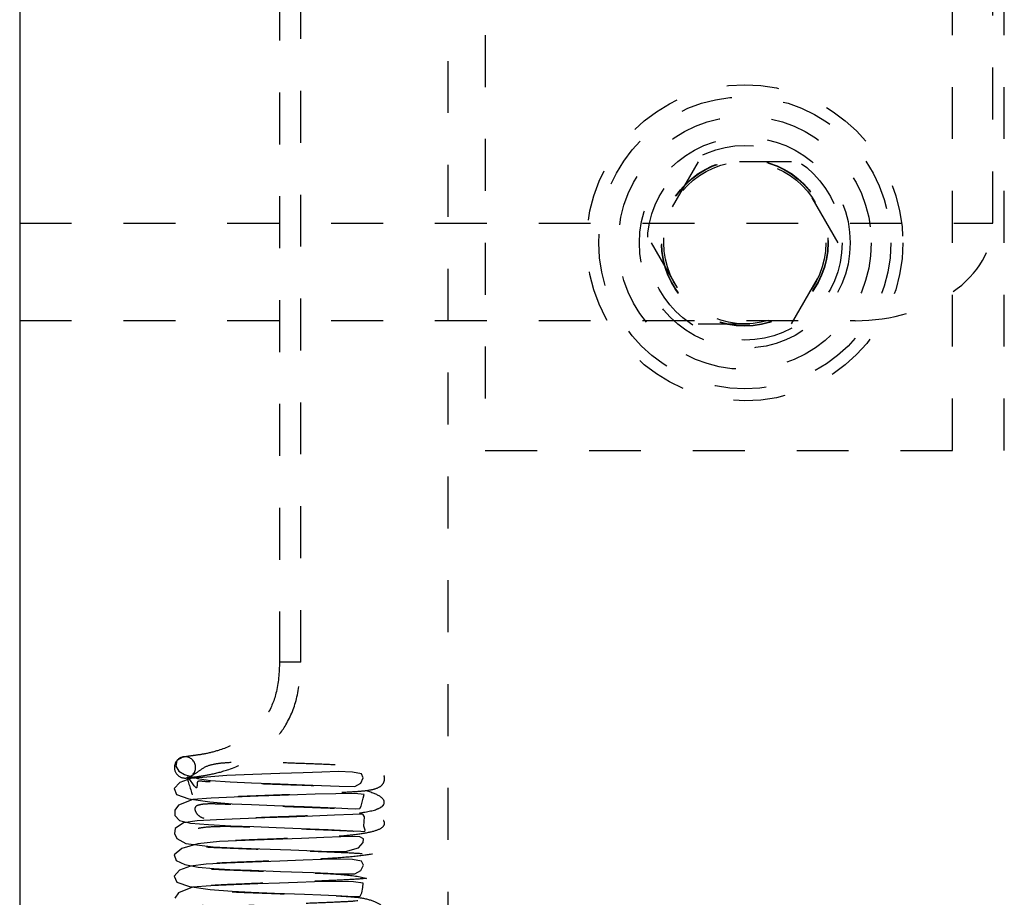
# Model space of a CAD drawing. Header units: inches. Extents: x 1772 to 2706, y -534 to -52.
# Tile 26 of 61: x 1873.63 to 1875.53, y -500.71 to -499.02. Entities that reach past the tile are written whole.
import ezdxf

# ---------------------------------------------------------------- set-up
doc = ezdxf.new("R2010")
doc.units = ezdxf.units.IN
doc.header["$LTSCALE"] = 0.5
doc.header["$MEASUREMENT"] = 0
doc.linetypes.add('HIDDEN', pattern=[0.225, 0.15, -0.075])
doc.layers.add('SID-M-H', color=4, linetype='HIDDEN')
doc.layers.add('SID-M-S', color=105, linetype='Continuous')

msp = doc.modelspace()

# ---------------------------------------------------------------- linework, layer by layer
at = {"layer": 'SID-M-H'}
for p, q in [((1874.12916, -492.96144), (1874.12916, -500.25844)), ((1874.17016, -500.25844), (1874.17016, -492.96144)), ((1874.45341, -494.10102), (1874.45341, -501.60102)), ((1874.52541, -495.85102), (1874.52541, -499.85102)), ((1875.42541, -499.85102), (1875.42541, -495.85102)), ((1875.52541, -499.85102), (1875.52541, -495.85102)), ((1875.50341, -499.41352), (1875.50341, -496.28852)), ((1874.93534, -499.29502), (1874.84527, -499.45102)), ((1875.11547, -499.29502), (1874.93534, -499.29502)), ((1875.20554, -499.45102), (1875.11547, -499.29502)), ((1873.62841, -499.41352), (1875.50341, -499.41352)), ((1874.84527, -499.45102), (1874.93534, -499.60702)), ((1875.11547, -499.60702), (1875.20554, -499.45102)), ((1873.62841, -499.60102), (1875.23824, -499.60102)), ((1874.93534, -499.60702), (1875.11547, -499.60702)), ((1874.52541, -499.85102), (1875.52541, -499.85102)), ((1874.17002, -500.25844), (1874.1293, -500.25844)), ((1873.94283, -500.44135), (1873.93131, -500.44825)), ((1873.94283, -500.44135), (1873.9401, -500.4421)), ((1873.93131, -500.44825), (1873.92911, -500.45894)), ((1873.92911, -500.45894), (1873.93516, -500.46846)), ((1873.93516, -500.46846), (1873.94564, -500.47514)), ((1873.9583, -500.4826), (1873.93699, -500.49035)), ((1873.94564, -500.47514), (1873.97066, -500.48255)), ((1873.95101, -500.48152), (1873.95356, -500.48083)), ((1874.02738, -500.47725), (1873.9583, -500.4826)), ((1873.97066, -500.48255), (1873.99612, -500.48669)), ((1874.07738, -500.47533), (1874.02738, -500.47725)), ((1874.1295, -500.47339), (1874.07738, -500.47533)), ((1874.17465, -500.47172), (1874.1295, -500.47339)), ((1874.21058, -500.4703), (1874.17465, -500.47172)), ((1874.24197, -500.46938), (1874.21058, -500.4703)), ((1874.26964, -500.47028), (1874.24197, -500.46938)), ((1874.28721, -500.4739), (1874.26964, -500.47028)), ((1874.28582, -500.49178), (1874.29042, -500.48156)), ((1874.29042, -500.48156), (1874.28721, -500.4739)), ((1873.93699, -500.49035), (1873.92594, -500.50202)), ((1873.92594, -500.50202), (1873.93056, -500.51329)), ((1873.99612, -500.48669), (1874.03371, -500.48932)), ((1874.03371, -500.48932), (1874.075, -500.49099)), ((1874.075, -500.49099), (1874.13016, -500.49304)), ((1874.13016, -500.49304), (1874.19349, -500.49547)), ((1874.19349, -500.49547), (1874.24411, -500.49779)), ((1874.24411, -500.49779), (1874.27411, -500.49792)), ((1874.27411, -500.49792), (1874.28582, -500.49178)), ((1873.93056, -500.51329), (1873.95438, -500.52179)), ((1873.96177, -500.52342), (1873.93457, -500.53381)), ((1873.95438, -500.52179), (1873.99489, -500.52793)), ((1873.99709, -500.52083), (1873.96177, -500.52342)), ((1874.04148, -500.51886), (1873.99709, -500.52083)), ((1874.08757, -500.51707), (1874.04148, -500.51886)), ((1874.12934, -500.51553), (1874.08757, -500.51707)), ((1874.16394, -500.51426), (1874.12934, -500.51553)), ((1874.19792, -500.5131), (1874.16394, -500.51426)), ((1874.23766, -500.51215), (1874.19792, -500.5131)), ((1874.27401, -500.51196), (1874.23766, -500.51215)), ((1874.29212, -500.51345), (1874.27401, -500.51196)), ((1874.2861, -500.53615), (1874.29001, -500.52076)), ((1874.29001, -500.52076), (1874.29212, -500.51345)), ((1873.93457, -500.53381), (1873.92757, -500.54377)), ((1873.99489, -500.52793), (1874.03749, -500.53138)), ((1874.03749, -500.53138), (1874.07504, -500.53312)), ((1874.07504, -500.53312), (1874.11933, -500.53478)), ((1874.11933, -500.53478), (1874.1763, -500.53691)), ((1874.1763, -500.53691), (1874.20758, -500.53814)), ((1874.20758, -500.53814), (1874.2375, -500.53948)), ((1874.2375, -500.53948), (1874.26036, -500.54075)), ((1874.26036, -500.54075), (1874.27554, -500.54142)), ((1874.27554, -500.54142), (1874.2835, -500.54039)), ((1874.2835, -500.54039), (1874.2861, -500.53615)), ((1873.92757, -500.54377), (1873.92713, -500.5537)), ((1873.92713, -500.5537), (1873.93621, -500.56381)), ((1874.05291, -500.56048), (1874.00756, -500.56238)), ((1874.10093, -500.5587), (1874.05291, -500.56048)), ((1874.14752, -500.55701), (1874.10093, -500.5587)), ((1874.19249, -500.55531), (1874.14752, -500.55701)), ((1874.23473, -500.55356), (1874.19249, -500.55531)), ((1874.27026, -500.55177), (1874.23473, -500.55356)), ((1874.2827, -500.55119), (1874.27026, -500.55177)), ((1874.28976, -500.55154), (1874.2827, -500.55119)), ((1874.29254, -500.55666), (1874.28976, -500.55154)), ((1874.29132, -500.57477), (1874.29254, -500.55666)), ((1873.92763, -500.57924), (1873.92642, -500.5887)), ((1873.94375, -500.56799), (1873.92763, -500.57924)), ((1873.93621, -500.56381), (1873.95749, -500.56881)), ((1873.97013, -500.5645), (1873.94375, -500.56799)), ((1873.95749, -500.56881), (1873.99225, -500.57146)), ((1874.00756, -500.56238), (1873.97013, -500.5645)), ((1873.99225, -500.57146), (1874.03535, -500.5736)), ((1874.03535, -500.5736), (1874.07973, -500.57543)), ((1874.07973, -500.57543), (1874.12225, -500.57702)), ((1874.12225, -500.57702), (1874.17063, -500.57883)), ((1874.17063, -500.57883), (1874.22273, -500.58095)), ((1874.29402, -500.58203), (1874.29132, -500.57477)), ((1873.92642, -500.5887), (1873.93085, -500.59799)), ((1873.93085, -500.59799), (1873.94824, -500.60784)), ((1874.17111, -500.59826), (1874.11763, -500.60024)), ((1874.21457, -500.59654), (1874.17111, -500.59826)), ((1874.24692, -500.59509), (1874.21457, -500.59654)), ((1874.22273, -500.58095), (1874.27038, -500.58336)), ((1874.26967, -500.59416), (1874.24692, -500.59509)), ((1874.28381, -500.59506), (1874.26967, -500.59416)), ((1874.27038, -500.58336), (1874.2859, -500.58448)), ((1874.29048, -500.59877), (1874.28381, -500.59506)), ((1874.2859, -500.58448), (1874.29342, -500.58465)), ((1874.29047, -500.60611), (1874.29048, -500.59877)), ((1874.29342, -500.58465), (1874.29402, -500.58203)), ((1873.94067, -500.61773), (1873.92634, -500.62994)), ((1873.97184, -500.6086), (1873.94067, -500.61773)), ((1873.94824, -500.60784), (1874.00139, -500.61422)), ((1874.01361, -500.60432), (1873.97184, -500.6086)), ((1874.00139, -500.61422), (1874.04033, -500.616)), ((1874.06277, -500.60216), (1874.01361, -500.60432)), ((1874.04033, -500.616), (1874.09108, -500.618)), ((1874.11763, -500.60024), (1874.06277, -500.60216)), ((1874.09108, -500.618), (1874.15091, -500.62023)), ((1874.2561, -500.6231), (1874.28135, -500.61647)), ((1874.28135, -500.61647), (1874.29047, -500.60611)), ((1873.92634, -500.62994), (1873.92982, -500.64072)), ((1874.15091, -500.62023), (1874.18136, -500.6215)), ((1874.18136, -500.6215), (1874.21004, -500.6227)), ((1874.21004, -500.6227), (1874.23542, -500.62345)), ((1874.23542, -500.62345), (1874.2561, -500.6231)), ((1873.92982, -500.64072), (1873.94665, -500.64828)), ((1873.95781, -500.65133), (1873.93647, -500.65935)), ((1873.94665, -500.64828), (1873.97251, -500.65345)), ((1873.98783, -500.64771), (1873.95781, -500.65133)), ((1873.97251, -500.65345), (1874.00221, -500.65627)), ((1874.02704, -500.64579), (1873.98783, -500.64771)), ((1874.0769, -500.64389), (1874.02704, -500.64579)), ((1874.12933, -500.64194), (1874.0769, -500.64389)), ((1874.17481, -500.64025), (1874.12933, -500.64194)), ((1874.21102, -500.63882), (1874.17481, -500.64025)), ((1874.24204, -500.63786), (1874.21102, -500.63882)), ((1874.26933, -500.63866), (1874.24204, -500.63786)), ((1874.28694, -500.64215), (1874.26933, -500.63866)), ((1874.28593, -500.65983), (1874.2905, -500.64962)), ((1874.2905, -500.64962), (1874.28694, -500.64215)), ((1873.93647, -500.65935), (1873.9258, -500.67111)), ((1873.9258, -500.67111), (1873.9311, -500.68228)), ((1874.00221, -500.65627), (1874.03327, -500.65784)), ((1874.03327, -500.65784), (1874.07512, -500.65953)), ((1874.07512, -500.65953), (1874.13085, -500.66161)), ((1874.13085, -500.66161), (1874.19427, -500.66405)), ((1874.19427, -500.66405), (1874.22178, -500.66529)), ((1874.22178, -500.66529), (1874.24456, -500.66634)), ((1874.24456, -500.66634), (1874.27427, -500.66629)), ((1874.27427, -500.66629), (1874.28593, -500.65983)), ((1873.9311, -500.68228), (1873.95544, -500.69062)), ((1873.9614, -500.69208), (1873.9343, -500.70296)), ((1873.95544, -500.69062), (1873.99561, -500.69662)), ((1873.99674, -500.68938), (1873.9614, -500.69208)), ((1874.04116, -500.68742), (1873.99674, -500.68938)), ((1874.08738, -500.68562), (1874.04116, -500.68742)), ((1874.12915, -500.68408), (1874.08738, -500.68562)), ((1874.1636, -500.68281), (1874.12915, -500.68408)), ((1874.19667, -500.68172), (1874.1636, -500.68281)), ((1874.23571, -500.68107), (1874.19667, -500.68172)), ((1874.27175, -500.68163), (1874.23571, -500.68107)), ((1874.29044, -500.68413), (1874.27175, -500.68163)), ((1874.28754, -500.70316), (1874.28964, -500.69255)), ((1874.28964, -500.69255), (1874.29044, -500.68413)), ((1873.9343, -500.70296), (1873.92761, -500.71305)), ((1873.99561, -500.69662), (1874.0375, -500.69995)), ((1874.0375, -500.69995), (1874.07465, -500.70165)), ((1874.07465, -500.70165), (1874.11953, -500.70333)), ((1874.11953, -500.70333), (1874.17708, -500.70547)), ((1874.17708, -500.70547), (1874.20858, -500.70672)), ((1874.20858, -500.70672), (1874.23827, -500.70806)), ((1874.23827, -500.70806), (1874.26088, -500.70931)), ((1874.26088, -500.70931), (1874.27609, -500.71005)), ((1874.27609, -500.71005), (1874.28436, -500.70938)), ((1874.28436, -500.70938), (1874.28754, -500.70316))]:
    msp.add_line(p, q, dxfattribs=at)
for radius in [0.3045, 0.28125, 0.24375, 0.203, 0.1875, 0.16072, 0.16045, 0.15993, 0.15625]:
    msp.add_circle((1875.02541, -499.45102), radius, dxfattribs=at)
for centre, radius, start, end in [((1873.94698, -500.46139), 0.02048, 109.61753, 224.11697), ((1873.94682, -500.46146), 0.02051, 289.1887, 101.22184), ((1873.94699, -500.46154), 0.02038, 223.78533, 281.37673)]:
    msp.add_arc(centre, radius, start, end, dxfattribs=at)
msp.add_ellipse((1875.23824, -499.41352), major_axis=(-0.26517, 0), ratio=0.7071068, start_param=1.5707963, end_param=3.1415927, dxfattribs=at)
for points, knots in [([(1874.12916, -500.25844), (1874.12814, -500.27876), (1874.12631, -500.31538), (1874.1066, -500.36138), (1874.08239, -500.39002), (1874.05065, -500.41393), (1874.01555, -500.42834), (1873.98439, -500.43585), (1873.95698, -500.43951), (1873.94639, -500.44114), (1873.9401, -500.4421)], [0, 0, 0, 0, 0.1634275, 0.2943714, 0.3999026, 0.4840506, 0.6549563, 0.7686131, 0.8628277, 1, 1, 1, 1]), ([(1873.95372, -500.48077), (1873.95384, -500.48081), (1873.9543, -500.48096), (1873.96839, -500.47959), (1873.99626, -500.47531), (1874.03724, -500.46476), (1874.07844, -500.44542), (1874.11601, -500.41489), (1874.14483, -500.37784), (1874.16675, -500.32356), (1874.16897, -500.28117), (1874.17016, -500.25844)], [0, 0, 0, 0, 0.034876, 0.1307921, 0.2216885, 0.3318782, 0.4964769, 0.586862, 0.7007885, 0.8395845, 1, 1, 1, 1]), ([(1873.9767, -501.06015), (1873.97801, -501.06147), (1873.98123, -501.06472), (1873.99319, -501.06625), (1874.01124, -501.06655), (1874.03534, -501.06563), (1874.06404, -501.06434), (1874.09609, -501.06298), (1874.13856, -501.06142), (1874.1866, -501.05966), (1874.23192, -501.05777), (1874.26352, -501.05634), (1874.28897, -501.05444), (1874.31112, -501.05016), (1874.32786, -501.04225), (1874.3342, -501.03058), (1874.32203, -501.01773), (1874.28963, -501.0088), (1874.24354, -501.00435), (1874.19176, -501.00223), (1874.13876, -501.00053), (1874.08751, -500.99862), (1874.04155, -500.99685), (1874.00393, -500.99515), (1873.97626, -500.99362), (1873.96602, -500.99426), (1873.96937, -501.00856), (1873.95999, -501.02605), (1873.95882, -501.02769), (1873.96539, -501.02737), (1873.97997, -501.02616), (1874.0071, -501.02463), (1874.04846, -501.02272), (1874.10238, -501.02062), (1874.15444, -501.01871), (1874.20312, -501.01687), (1874.24786, -501.01486), (1874.28276, -501.0132), (1874.30959, -501.01006), (1874.32409, -501.00521), (1874.33139, -500.99539), (1874.33164, -500.98371), (1874.31898, -500.96728), (1874.28809, -500.96459), (1874.24762, -500.96264), (1874.20242, -500.9607), (1874.15655, -500.95901), (1874.11401, -500.95747), (1874.07268, -500.95593), (1874.03033, -500.95431), (1873.99736, -500.95291), (1873.9756, -500.95163), (1873.9617, -500.95095), (1873.95901, -500.95228), (1873.96413, -500.95701), (1873.96944, -500.96789), (1873.96932, -500.97866), (1873.96987, -500.98374), (1873.97707, -500.9844), (1873.99278, -500.9833), (1874.01659, -500.98193), (1874.05362, -500.98036), (1874.10031, -500.97856), (1874.15054, -500.97671), (1874.19562, -500.97504), (1874.24345, -500.97201), (1874.29091, -500.96634), (1874.32247, -500.95951), (1874.33394, -500.94922), (1874.32855, -500.93628), (1874.3011, -500.92118), (1874.26287, -500.92145), (1874.20851, -500.91878), (1874.1586, -500.91696), (1874.11087, -500.91522), (1874.06936, -500.91365), (1874.03044, -500.91214), (1873.99626, -500.91259), (1873.9715, -500.91487), (1873.9647, -500.9209), (1873.96835, -500.93275), (1873.97227, -500.94221), (1873.99408, -500.94111), (1874.03745, -500.93888), (1874.09534, -500.93659), (1874.15252, -500.93452), (1874.19902, -500.93274), (1874.23686, -500.93121), (1874.27292, -500.92852), (1874.30555, -500.9232), (1874.32712, -500.91626), (1874.33415, -500.9055), (1874.32342, -500.89244), (1874.29591, -500.88223), (1874.25964, -500.87868), (1874.21496, -500.87681), (1874.16333, -500.87503), (1874.11038, -500.87305), (1874.0641, -500.87133), (1874.02726, -500.86981), (1873.99776, -500.8684), (1873.97831, -500.86904), (1873.96648, -500.87235), (1873.96484, -500.87947), (1873.97129, -500.89103), (1873.98385, -500.8973), (1874.00431, -500.89801), (1874.02543, -500.8975), (1874.05154, -500.89637), (1874.09163, -500.89461), (1874.14488, -500.89265), (1874.20069, -500.89058), (1874.24215, -500.88875), (1874.28012, -500.88704), (1874.31251, -500.88227), (1874.33038, -500.87241), (1874.33279, -500.86127), (1874.31376, -500.84762), (1874.27143, -500.83797), (1874.21773, -500.83454), (1874.16087, -500.83275), (1874.10498, -500.83074), (1874.05432, -500.8288), (1874.01353, -500.82716), (1873.98212, -500.82519), (1873.968, -500.82567), (1873.96835, -500.83323), (1873.96352, -500.85405), (1873.9582, -500.85864), (1873.96083, -500.85924), (1873.971, -500.85828), (1873.99464, -500.85674), (1874.03385, -500.85481), (1874.08782, -500.85263), (1874.14105, -500.85066), (1874.19103, -500.8488), (1874.23692, -500.84689), (1874.27473, -500.84497), (1874.3027, -500.84292), (1874.3203, -500.83793), (1874.32872, -500.83141), (1874.33259, -500.82092), (1874.32903, -500.81011), (1874.31595, -500.79954), (1874.29191, -500.79615), (1874.25867, -500.7947), (1874.21568, -500.79267), (1874.16912, -500.79093), (1874.12546, -500.78934), (1874.08364, -500.7878), (1874.04128, -500.78619), (1873.99966, -500.78451), (1873.97216, -500.78275), (1873.96191, -500.78259), (1873.96023, -500.78406), (1873.96155, -500.78613), (1873.96934, -500.79578), (1873.96793, -500.81329), (1873.97075, -500.81589), (1873.98083, -500.81564), (1873.99857, -500.81431), (1874.03021, -500.81279), (1874.07373, -500.81102), (1874.12315, -500.80917), (1874.16532, -500.80766), (1874.20667, -500.80591), (1874.25353, -500.80268), (1874.29897, -500.79721), (1874.32651, -500.79107), (1874.33317, -500.78144), (1874.3283, -500.77125), (1874.31695, -500.76021), (1874.29418, -500.75426), (1874.25957, -500.7524), (1874.21405, -500.75055), (1874.16117, -500.74848), (1874.11146, -500.74671), (1874.06889, -500.74508), (1874.02949, -500.74362), (1873.99504, -500.74425), (1873.97065, -500.74658), (1873.96484, -500.75298), (1873.96844, -500.76513), (1873.97242, -500.77389), (1873.99516, -500.77248), (1874.03923, -500.77025), (1874.09724, -500.76798), (1874.15388, -500.76593), (1874.19978, -500.76418), (1874.23767, -500.76262), (1874.27424, -500.75976), (1874.30693, -500.75428), (1874.32797, -500.74716), (1874.33405, -500.73617), (1874.32227, -500.72305), (1874.29433, -500.71333), (1874.25813, -500.71006), (1874.21337, -500.70823), (1874.16175, -500.70643), (1874.10903, -500.70446), (1874.06333, -500.70276), (1874.02669, -500.70123), (1873.9974, -500.69988), (1873.97793, -500.70073), (1873.96615, -500.70414), (1873.96506, -500.7116), (1873.97175, -500.72328), (1873.98475, -500.72906), (1874.00573, -500.72952), (1874.02721, -500.7289), (1874.05361, -500.72773), (1874.09391, -500.72597), (1874.14685, -500.72405), (1874.20196, -500.72199), (1874.2427, -500.72019), (1874.28075, -500.71845), (1874.31353, -500.71334), (1874.33091, -500.70333), (1874.3324, -500.69188), (1874.31193, -500.67825), (1874.26889, -500.66908), (1874.21519, -500.66592), (1874.15818, -500.66413), (1874.10211, -500.6621), (1874.05176, -500.66015), (1874.01187, -500.65857), (1873.98115, -500.65647), (1873.971, -500.65763), (1873.96739, -500.66086), (1873.96861, -500.67034), (1873.96261, -500.68613), (1873.95814, -500.69022), (1873.96134, -500.69063), (1873.97222, -500.68966), (1873.99634, -500.68812), (1874.03581, -500.6862), (1874.09002, -500.684), (1874.14359, -500.68202), (1874.19371, -500.68016), (1874.23931, -500.67823), (1874.27603, -500.6764), (1874.30373, -500.67413), (1874.32078, -500.66915), (1874.32932, -500.66193), (1874.33261, -500.65094), (1874.32836, -500.64047), (1874.31487, -500.63057), (1874.29096, -500.62763), (1874.25765, -500.62608), (1874.21425, -500.62407), (1874.16768, -500.62234), (1874.12379, -500.62074), (1874.08154, -500.61918), (1874.03885, -500.61754), (1873.99764, -500.61591), (1873.96608, -500.61357), (1873.95963, -500.61472), (1873.96208, -500.6181), (1873.96758, -500.62589), (1873.96903, -500.63821), (1873.9677, -500.64551), (1873.97079, -500.64761), (1873.98153, -500.64699), (1874.00003, -500.64569), (1874.03205, -500.64417), (1874.07545, -500.64242), (1874.12455, -500.64058), (1874.16689, -500.63906), (1874.20871, -500.63729), (1874.25542, -500.63435), (1874.29937, -500.62968), (1874.32519, -500.6245), (1874.33207, -500.61662), (1874.32889, -500.60605), (1874.3185, -500.59295), (1874.29443, -500.58568), (1874.25848, -500.58381), (1874.21252, -500.58195), (1874.15962, -500.57989), (1874.11055, -500.57814), (1874.06807, -500.57649), (1874.0285, -500.5751), (1873.99378, -500.57591), (1873.96985, -500.57831), (1873.96501, -500.58507), (1873.96846, -500.59751), (1873.9726, -500.60552), (1873.99626, -500.60385), (1874.04102, -500.60163), (1874.09911, -500.59938), (1874.15519, -500.59734), (1874.20053, -500.59562), (1874.23853, -500.59402), (1874.27563, -500.59098), (1874.30831, -500.58536), (1874.32878, -500.57803), (1874.33387, -500.56685), (1874.32107, -500.55368), (1874.29278, -500.54447), (1874.25666, -500.54144), (1874.21178, -500.53965), (1874.16017, -500.53782), (1874.1077, -500.53588), (1874.0626, -500.5342), (1874.02612, -500.53265), (1873.99703, -500.53138), (1873.97751, -500.53243), (1873.96583, -500.53593), (1873.96531, -500.54375), (1873.9722, -500.55553), (1873.98568, -500.56078), (1874.00717, -500.561), (1874.029, -500.56029), (1874.05568, -500.55909), (1874.09618, -500.55734), (1874.14879, -500.55544), (1874.20318, -500.5534), (1874.24323, -500.55163), (1874.28143, -500.54985), (1874.31456, -500.5444), (1874.33141, -500.53422), (1874.33193, -500.52247), (1874.31004, -500.50889), (1874.26636, -500.50023), (1874.21266, -500.4973), (1874.15546, -500.49552), (1874.09921, -500.49341), (1874.04935, -500.49163), (1874.01002, -500.48957), (1873.98112, -500.48914), (1873.96746, -500.48534), (1873.97363, -500.5144), (1873.93993, -500.45636), (1873.96614, -500.5248), (1873.95712, -500.52012), (1873.96234, -500.5225), (1873.97347, -500.52089), (1873.99812, -500.51959), (1874.03778, -500.51756), (1874.09229, -500.51538), (1874.14618, -500.51339), (1874.1964, -500.51152), (1874.24164, -500.50957), (1874.27726, -500.50785), (1874.30473, -500.50532), (1874.32129, -500.50038), (1874.32991, -500.49232), (1874.33253, -500.48101), (1874.32764, -500.47089), (1874.3138, -500.46168), (1874.29006, -500.4591), (1874.2567, -500.45746), (1874.21345, -500.45551), (1874.16808, -500.45381), (1874.12528, -500.45228), (1874.08912, -500.45087), (1874.05926, -500.45082), (1874.03294, -500.45205), (1874.00633, -500.45415), (1873.98449, -500.45958), (1873.96651, -500.4748), (1873.95646, -500.47916), (1873.95099, -500.48152)], [0, 0, 0, 0, 0.0012624, 0.0031186, 0.0050338, 0.0070044, 0.009024, 0.0110835, 0.0131559, 0.0168637, 0.0199317, 0.0223675, 0.0245929, 0.0268551, 0.0292241, 0.0321002, 0.0354934, 0.039267, 0.0429284, 0.0463613, 0.0496241, 0.0527577, 0.0557608, 0.0586314, 0.0613485, 0.0638731, 0.0662718, 0.0690864, 0.0706968, 0.0724699, 0.0744138, 0.0764298, 0.0801951, 0.0836108, 0.0866753, 0.0897026, 0.0928505, 0.0961165, 0.0991972, 0.1019537, 0.1032452, 0.1045964, 0.106049, 0.1106718, 0.1140981, 0.1173604, 0.1202604, 0.1228019, 0.1251591, 0.127995, 0.1313629, 0.1332429, 0.1350518, 0.1381377, 0.1394497, 0.1407125, 0.1420946, 0.1436187, 0.1453119, 0.1472025, 0.1492954, 0.1514551, 0.1551968, 0.1581703, 0.1606322, 0.1637288, 0.1676496, 0.1717994, 0.1752664, 0.1779794, 0.1801393, 0.1854261, 0.1886979, 0.192042, 0.1949516, 0.1974252, 0.1998394, 0.2029417, 0.2065858, 0.2098943, 0.2127377, 0.2153303, 0.2183432, 0.2218981, 0.2258841, 0.2294293, 0.2323144, 0.2347032, 0.2373739, 0.2404635, 0.2437858, 0.2470322, 0.2501439, 0.2531134, 0.2561761, 0.2593796, 0.2627735, 0.266119, 0.2690315, 0.2715079, 0.2737662, 0.2762693, 0.2789811, 0.2818599, 0.2849554, 0.288342, 0.2901453, 0.2920168, 0.2939527, 0.2959462, 0.299999, 0.3035593, 0.3064586, 0.3087926, 0.3132997, 0.3158098, 0.3189468, 0.3226631, 0.3266995, 0.3304968, 0.3340719, 0.3374955, 0.3407029, 0.3436732, 0.3464069, 0.3489499, 0.3513281, 0.3540185, 0.3555564, 0.3572457, 0.3591041, 0.3611133, 0.3649674, 0.3684919, 0.3716736, 0.3747044, 0.3778222, 0.3810312, 0.3841499, 0.3869584, 0.3882605, 0.3895624, 0.3909735, 0.392457, 0.3955459, 0.398911, 0.4022679, 0.4052725, 0.4079288, 0.4102996, 0.4130197, 0.416247, 0.4198941, 0.4215982, 0.4231342, 0.4245056, 0.4257698, 0.4284859, 0.4300337, 0.4317354, 0.4336085, 0.4356316, 0.4393246, 0.4423694, 0.4447593, 0.4471091, 0.4502707, 0.454301, 0.4585758, 0.4620859, 0.4635441, 0.4648185, 0.467535, 0.4706421, 0.4742046, 0.4777601, 0.4807876, 0.4832879, 0.4857491, 0.488926, 0.4926192, 0.4959085, 0.4987095, 0.5012751, 0.5042973, 0.5078748, 0.5118593, 0.5153582, 0.5181967, 0.5205862, 0.5233053, 0.5264641, 0.529821, 0.533069, 0.5361484, 0.5390804, 0.5421243, 0.5453235, 0.5487274, 0.5520453, 0.5549274, 0.5573735, 0.55965, 0.5621977, 0.5649637, 0.567873, 0.570974, 0.5743432, 0.5761402, 0.578008, 0.5799429, 0.5819378, 0.5859772, 0.5894912, 0.5923438, 0.5946609, 0.5992243, 0.6018102, 0.6049978, 0.608729, 0.6127266, 0.6164954, 0.6200749, 0.6235224, 0.6267268, 0.6296635, 0.6323392, 0.6348415, 0.6360301, 0.63722, 0.6399376, 0.6414918, 0.6432008, 0.6450795, 0.6470937, 0.6509323, 0.654457, 0.6576539, 0.66072, 0.6638413, 0.6670211, 0.6700742, 0.6728368, 0.6741284, 0.6754404, 0.6768647, 0.6783554, 0.6814608, 0.6848501, 0.6881899, 0.6911882, 0.6938493, 0.696257, 0.6990258, 0.7022724, 0.7058829, 0.7090343, 0.7103792, 0.711635, 0.7129582, 0.7143989, 0.7159664, 0.7176913, 0.719588, 0.7216159, 0.7252724, 0.7282933, 0.7306715, 0.7330968, 0.7363007, 0.7403295, 0.7444777, 0.7478811, 0.7493113, 0.7506042, 0.7534013, 0.7565609, 0.7601603, 0.7636791, 0.7666698, 0.7691333, 0.7716487, 0.7749023, 0.7786378, 0.781904, 0.7846589, 0.7872012, 0.7902348, 0.7938365, 0.7978149, 0.8012674, 0.8040594, 0.8064562, 0.8092265, 0.8124569, 0.8158422, 0.8190875, 0.8221304, 0.8250268, 0.8280537, 0.8312505, 0.8346653, 0.837953, 0.8408048, 0.8432205, 0.8455215, 0.8481164, 0.8509356, 0.8538714, 0.8569739, 0.8603248, 0.8621161, 0.8639811, 0.8659157, 0.867913, 0.8719357, 0.8754034, 0.8782094, 0.8805142, 0.8851393, 0.8878003, 0.8910342, 0.8947757, 0.8987325, 0.9024768, 0.9060644, 0.9095346, 0.9127314, 0.9156306, 0.9182482, 0.9207127, 0.9230697, 0.9263043, 0.9286439, 0.9302142, 0.9319423, 0.9338407, 0.9358551, 0.9396798, 0.9432067, 0.9464221, 0.9495195, 0.9526398, 0.9557853, 0.9587742, 0.9614939, 0.9627773, 0.9641022, 0.9655387, 0.9670362, 0.9701589, 0.9735687, 0.9768632, 0.9797831, 0.9823328, 0.9847575, 0.9864222, 0.9884281, 0.990745, 0.9933727, 0.9963942, 1, 1, 1, 1])]:
    msp.add_open_spline(points, degree=3, knots=knots, dxfattribs=at)
at = {"layer": 'SID-M-S'}
msp.add_line((1873.62841, -488.35102), (1873.62841, -507.35102), dxfattribs=at)

doc.saveas('drawing.dxf')
